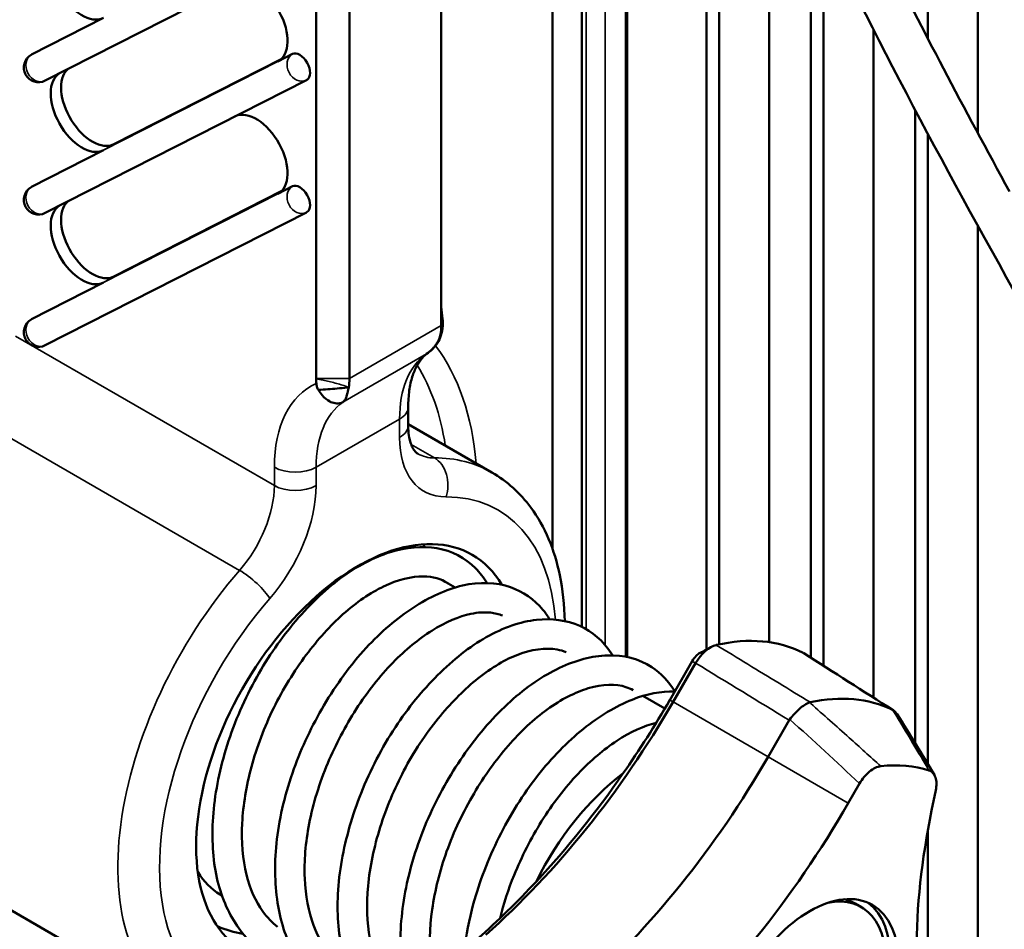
# Model space of a CAD drawing. Header units: millimetres. Extents: x 0 to 5104, y -184 to 1188.
# Tile 127 of 221: x 1323 to 1346, y 458 to 478. Entities that reach past the tile are written whole.
import ezdxf

# ---------------------------------------------------------------- set-up
doc = ezdxf.new("R2010")
doc.units = ezdxf.units.MM
doc.header["$LTSCALE"] = 2
doc.layers.add('Sichtbar (ISO)', color=7, linetype='Continuous', lineweight=50)
doc.layers.add('Sichtbar schmal (ISO)', color=7, linetype='Continuous', lineweight=35)

msp = doc.modelspace()

# ---------------------------------------------------------------- linework, layer by layer
at = {"layer": 'Sichtbar (ISO)'}
for p, q in [((1344.927, 475.671), (1344.927, 500.563)), ((1343.796, 498.283), (1343.796, 477.81)), ((1338.799, 486.769), (1338.799, 464.008)), ((1339.082, 485.882), (1339.082, 464.122)), ((1332.807, 471.33), (1332.807, 485.053)), ((1329.979, 470.132), (1329.979, 483.856)), ((1330.733, 483.856), (1330.733, 470.132)), ((1340.213, 464.172), (1340.213, 482.964)), ((1335.315, 466.289), (1335.315, 482.063)), ((1341.156, 480.875), (1341.156, 463.82)), ((1335.982, 480.168), (1335.982, 464.515)), ((1341.439, 480.282), (1341.439, 463.639)), ((1329.758, 479.865), (1323.861, 476.861)), ((1337.003, 463.837), (1337.003, 479.5)), ((1323.548, 477.45), (1325.175, 478.278)), ((1342.57, 462.918), (1342.57, 478.006)), ((1325.411, 475.424), (1329.191, 477.35)), ((1329.111, 477.293), (1329.445, 477.464)), ((1329.758, 476.875), (1323.861, 473.871)), ((1343.513, 476.195), (1343.513, 461.879)), ((1343.796, 475.663), (1343.796, 461.415)), ((1323.548, 474.46), (1325.175, 475.288)), ((1329.111, 474.303), (1329.445, 474.474)), ((1325.411, 472.434), (1329.191, 474.36)), ((1329.758, 473.885), (1323.861, 470.881)), ((1344.927, 415.553), (1344.927, 473.579)), ((1323.548, 471.47), (1325.175, 472.298)), ((1330.486, 470.007), (1330.486, 470.007)), ((1330.635, 469.921), (1330.635, 469.921)), ((1330.705, 469.88), (1330.705, 469.88)), ((1332.06, 469.072), (1332.06, 469.486)), ((1332.06, 469.099), (1333.95, 468.007)), ((1332.853, 465.561), (1333.121, 465.407)), ((1338.799, 463.994), (1338.799, 463.993)), ((1337.967, 462.865), (1338.474, 463.744)), ((1338.549, 463.701), (1338.041, 462.822)), ((1337.362, 462.958), (1337.855, 462.674)), ((1340.19, 461.582), (1340.666, 462.407)), ((1343.513, 461.795), (1343.513, 461.795)), ((1341.999, 460.537), (1342.255, 460.98)), ((1343.975, 460.826), (1343.882, 460.369)), ((1343.796, 459.921), (1343.796, 454.721)), ((1320.256, 459.747), (1326.95, 455.883)), ((1342.154, 458.267), (1342.296, 458.185))]:
    msp.add_line(p, q, dxfattribs=at)
for centre, start, end in [((1323.71, 477.158), 120, 296.9955), ((1329.607, 477.172), 296.9955, 300), ((1323.71, 474.168), 120, 296.9955), ((1329.607, 474.182), 296.9955, 300), ((1323.71, 471.178), 120, 296.9955)]:
    msp.add_arc(centre, 0.333, start, end, dxfattribs=at)
for centre, major_axis, ratio, start_param, end_param in [((1324.691, 479.153), (-0.5, 0.866), 0.57735, 6.277617, 9.394484), ((1328.626, 478.168), (0.5, -0.866), 0.57735, 6.252892, 9.369758), ((1329.607, 477.172), (-0.167, 0.289), 0.57735, 3.141593, 6.252892), ((1323.71, 477.158), (-0.167, 0.289), 0.57735, 6.252892, 6.283185), ((1324.926, 476.299), (-0.5, 0.866), 0.57735, 0.140701, 3.111299), ((1324.691, 476.163), (-0.5, 0.866), 0.57735, 6.277617, 9.394484), ((1328.626, 475.178), (0.5, -0.866), 0.57735, 6.252892, 9.369758), ((1323.71, 474.168), (-0.167, 0.289), 0.57735, 6.252892, 6.283185), ((1329.607, 474.182), (-0.167, 0.289), 0.57735, 3.141593, 6.252892), ((1324.691, 473.173), (-0.5, 0.866), 0.57735, 6.277617, 9.394484), ((1324.926, 473.309), (-0.5, 0.866), 0.57735, 0.140701, 3.111299), ((1323.71, 471.178), (-0.167, 0.289), 0.57735, 6.252892, 6.283185), ((1331.864, 471.874), (-0.667, 1.155), 0.57735, 3.729673, 3.926991), ((1329.413, 470.459), (-0.4, 0.693), 0.57735, 3.91095, 3.926991), ((1329.79, 470.676), (0.667, -1.155), 0.57735, 0.588399, 0.785398), ((1330.922, 461.673), (-2.583, -4.474), 0.57735, 2.827956, 6.545161), ((1337.592, 457.822), (3.494, 6.052), 0.57735, 0.03094, 0.492659), ((1331.369, 466.675), (-6.672, -11.557), 0.57735, 1.047198, 1.570796), ((1331.133, 466.811), (6.833, 11.836), 0.57735, 4.567742, 4.712389), ((1341.207, 462.723), (0.129, -0.045), 0.650628, 2.327591, 2.482559), ((1339.688, 456.611), (3.442, 5.962), 0.57735, 0.040872, 0.482726), ((1343.053, 462.558), (0.107, -0.098), 0.250701, 2.284043, 2.439012), ((1340.766, 462.36), (-0.088, -0.126), 0.714894, 4.677664, 4.832831), ((1333.465, 465.464), (6.724, 11.647), 0.57735, 4.18879, 4.712389), ((1341.128, 455.78), (3.072, 5.321), 0.57735, 0.116311, 0.407288), ((1331.133, 466.811), (6.833, 11.836), 0.57735, 4.333437, 4.567742), ((1337.356, 457.958), (2.167, 3.753), 0.57735, 0.931455, 1.686539), ((1334.905, 464.633), (7.095, 12.288), 0.57735, 4.18879, 4.712389), ((1353.573, 462.966), (-7.095, -12.288), 0.57735, 5.235988, 5.759587), ((1331.133, 466.811), (6.833, 11.836), 0.57735, 4.18879, 4.333437), ((1340.963, 455.876), (1.333, 2.309), 0.57735, 2.664737, 6.760041), ((1340.821, 455.957), (1.333, 2.309), 0.57735, 0, 0.166324), ((1340.939, 455.889), (-1.417, -2.454), 0.57735, 0.0666, 3.074992)]:
    msp.add_ellipse(centre, major_axis=major_axis, ratio=ratio, start_param=start_param, end_param=end_param, dxfattribs=at)
msp.add_ellipse((1341.128, 455.78), major_axis=(1.417, 2.454), ratio=0.57735, dxfattribs=at)
for points, knots in [([(1347.581, 468.887), (1345.775, 472.014), (1343.996, 475.194), (1341.116, 480.871), (1339.915, 483.454), (1338.8, 486.701), (1338.545, 487.605), (1338.167, 489.513), (1338.113, 490.473), (1338.295, 492.122), (1338.539, 492.826), (1339.335, 494.345), (1339.971, 495.056), (1342.226, 497.614), (1343.954, 499.801), (1345.291, 505.66), (1345.523, 508.146), (1345.523, 510.835)], [0, 0, 0, 0, 1.624945, 1.624945, 2.917303, 2.917303, 3.445735, 3.445735, 4.144699, 4.144699, 4.869885, 4.869885, 5.972174, 5.972174, 8.739772, 8.739772, 10.226844, 10.226844, 10.226844, 10.226844]), ([(1346.523, 510.835), (1346.523, 507.508), (1346.166, 504.47), (1344.833, 499.988), (1343.934, 498.349), (1341.839, 495.531), (1340.604, 494.483), (1339.597, 492.722), (1339.403, 492.265), (1339.144, 491.065), (1339.112, 490.261), (1339.395, 488.253), (1339.736, 487.004), (1340.608, 484.574), (1341.101, 483.396), (1342.399, 480.542), (1343.256, 478.833), (1344.634, 476.211), (1345.133, 475.284), (1345.641, 474.359)], [0, 0, 0, 0, 1.828176, 1.828176, 3.429557, 3.429557, 5.32859, 5.32859, 5.931084, 5.931084, 6.63663, 6.63663, 7.372971, 7.372971, 7.992036, 7.992036, 8.862814, 8.862814, 9.33898, 9.33898, 9.33898, 9.33898]), ([(1332.807, 471.723), (1332.808, 471.694), (1332.811, 471.662), (1332.82, 471.584), (1332.826, 471.538), (1332.834, 471.489)], [-0.03967973, -0.03967973, -0.03967973, -0.03967973, -0.02242271, -0.02242271, -0.00004989, -0.00004989, -0.00004989, -0.00004989]), ([(1332.834, 471.489), (1332.854, 471.349), (1332.827, 471.168), (1332.784, 471.06), (1332.776, 471.042), (1332.769, 471.025), (1332.762, 471.011), (1332.714, 470.908), (1332.626, 470.78), (1332.47, 470.686)], [0, 0, 0, 0, 0.428702, 0.428702, 0.428702, 0.5, 0.5, 0.5, 1, 1, 1, 1]), ([(1332.834, 471.489), (1332.832, 471.477), (1332.83, 471.466), (1332.828, 471.454), (1332.821, 471.415), (1332.814, 471.376), (1332.807, 471.338), (1332.807, 471.338), (1332.807, 471.337), (1332.807, 471.337)], [0.0000582, 0.0000582, 0.0000582, 0.0000582, 0.0863609, 0.0863609, 0.0863609, 0.3878599, 0.3878599, 0.3878599, 0.3913045, 0.3913045, 0.3913045, 0.3913045]), ([(1332.47, 470.686), (1332.523, 470.721), (1332.564, 470.757), (1332.597, 470.79), (1332.63, 470.822), (1332.637, 470.83), (1332.671, 470.875), (1332.739, 470.964), (1332.775, 471.053), (1332.789, 471.127)], [0, 0, 0, 0, 0.25, 0.25, 0.25, 0.5, 0.5, 0.5, 0.9993306, 0.9993306, 0.9993306, 0.9993306]), ([(1332.06, 469.486), (1332.06, 469.619), (1332.068, 469.743), (1332.1, 469.972), (1332.123, 470.076), (1332.181, 470.261), (1332.215, 470.343), (1332.291, 470.483), (1332.332, 470.541), (1332.417, 470.639), (1332.462, 470.679), (1332.509, 470.711)], [3.1415927, 3.1415927, 3.1415927, 3.1415927, 3.2893057, 3.2893057, 3.4370188, 3.4370188, 3.5847318, 3.5847318, 3.7324449, 3.7324449, 3.880158, 3.880158, 3.880158, 3.880158]), ([(1329.984, 470.018), (1329.982, 470.036), (1329.981, 470.053), (1329.979, 470.088), (1329.979, 470.105), (1329.979, 470.122)], [-0.01861951, -0.01861951, -0.01861951, -0.01861951, -0.00930523, -0.00930523, -0.00000008, -0.00000008, -0.00000008, -0.00000008]), ([(1330.03, 469.873), (1330.016, 469.895), (1330.006, 469.919), (1329.991, 469.968), (1329.986, 469.993), (1329.984, 470.018)], [-0.02590129, -0.02590129, -0.02590129, -0.02590129, -0.012947, -0.012947, -0.00002083, -0.00002083, -0.00002083, -0.00002083]), ([(1330.715, 469.929), (1330.706, 469.928), (1330.698, 469.928), (1330.689, 469.927), (1330.61, 469.918), (1330.531, 469.912), (1330.451, 469.905), (1330.381, 469.899), (1330.311, 469.893), (1330.241, 469.888), (1330.17, 469.882), (1330.1, 469.877), (1330.03, 469.873)], [0.000516, 0.000516, 0.000516, 0.000516, 0.0387551, 0.0387551, 0.0387551, 0.3857386, 0.3857386, 0.3857386, 0.6924971, 0.6924971, 0.6924971, 0.9999419, 0.9999419, 0.9999419, 0.9999419]), ([(1330.715, 469.929), (1330.708, 469.893), (1330.701, 469.856), (1330.692, 469.819), (1330.692, 469.816), (1330.691, 469.812), (1330.69, 469.808), (1330.681, 469.773), (1330.668, 469.731), (1330.662, 469.715), (1330.655, 469.695), (1330.644, 469.67), (1330.628, 469.646), (1330.617, 469.629), (1330.603, 469.612), (1330.585, 469.598)], [0, 0, 0, 0, 0.25, 0.25, 0.25, 0.274832, 0.274832, 0.274832, 0.5, 0.5, 0.5, 0.792947, 0.792947, 0.792947, 1, 1, 1, 1]), ([(1330.585, 469.598), (1330.539, 469.573), (1330.491, 469.566), (1330.446, 469.568), (1330.398, 469.57), (1330.352, 469.583), (1330.315, 469.599), (1330.304, 469.603), (1330.293, 469.609), (1330.281, 469.615), (1330.232, 469.641), (1330.168, 469.689), (1330.112, 469.755), (1330.081, 469.791), (1330.053, 469.832), (1330.03, 469.873)], [0, 0, 0, 0, 0.241188, 0.241188, 0.241188, 0.5, 0.5, 0.5, 0.569724, 0.569724, 0.569724, 0.849654, 0.849654, 0.849654, 1, 1, 1, 1]), ([(1332.06, 469.072), (1332.06, 468.988), (1332.065, 468.911), (1332.086, 468.775), (1332.1, 468.715), (1332.134, 468.615), (1332.153, 468.574), (1332.191, 468.51), (1332.21, 468.486), (1332.245, 468.451), (1332.261, 468.439), (1332.279, 468.429)], [1.5707963, 1.5707963, 1.5707963, 1.5707963, 1.727876, 1.727876, 1.8849556, 1.8849556, 2.0420352, 2.0420352, 2.1991149, 2.1991149, 2.3561945, 2.3561945, 2.3561945, 2.3561945]), ([(1335.594, 464.648), (1335.588, 465.009), (1335.551, 465.357), (1335.364, 466.261), (1335.149, 466.782), (1334.591, 467.538), (1334.292, 467.81), (1333.95, 468.007)], [4.7329026, 4.7329026, 4.7329026, 4.7329026, 4.9225563, 4.9225563, 5.2514237, 5.2514237, 5.4977871, 5.4977871, 5.4977871, 5.4977871]), ([(1329.738, 456.764), (1329.453, 456.809), (1329.181, 456.905), (1328.647, 457.223), (1328.393, 457.468), (1327.984, 458.07), (1327.828, 458.441), (1327.644, 459.269), (1327.618, 459.738), (1327.686, 460.713), (1327.785, 461.234), (1328.097, 462.273), (1328.32, 462.804), (1328.841, 463.756), (1329.138, 464.194), (1329.791, 464.983), (1330.159, 465.34), (1330.899, 465.888), (1331.281, 466.088), (1332.013, 466.318), (1332.374, 466.354), (1333.039, 466.238), (1333.348, 466.077), (1333.676, 465.746), (1333.763, 465.633), (1333.839, 465.508)], [18.119972, 18.119972, 18.119972, 18.119972, 18.300619, 18.300619, 18.522243, 18.522243, 18.756119, 18.756119, 18.995567, 18.995567, 19.240499, 19.240499, 19.492963, 19.492963, 19.730633, 19.730633, 19.980486, 19.980486, 20.227092, 20.227092, 20.47147, 20.47147, 20.71252, 20.71252, 20.814364, 20.814364, 20.814364, 20.814364]), ([(1332.955, 465.502), (1332.8, 465.606), (1332.622, 465.657), (1332.143, 465.662), (1331.828, 465.588), (1331.205, 465.289), (1330.89, 465.075), (1330.299, 464.545), (1330.015, 464.231), (1329.484, 463.521), (1329.231, 463.112), (1328.81, 462.257), (1328.638, 461.8), (1328.402, 460.922), (1328.331, 460.488), (1328.287, 459.662), (1328.319, 459.261), (1328.485, 458.594), (1328.614, 458.312), (1328.875, 457.95), (1328.986, 457.833), (1329.108, 457.737)], [16.109537, 16.109537, 16.109537, 16.109537, 16.312577, 16.312577, 16.551592, 16.551592, 16.767291, 16.767291, 16.970806, 16.970806, 17.184489, 17.184489, 17.399642, 17.399642, 17.606978, 17.606978, 17.823187, 17.823187, 18.027534, 18.027534, 18.151511, 18.151511, 18.151511, 18.151511]), ([(1331.15, 455.95), (1330.798, 456.008), (1330.469, 456.142), (1329.896, 456.548), (1329.648, 456.832), (1329.29, 457.495), (1329.172, 457.875), (1329.039, 458.729), (1329.035, 459.22), (1329.155, 460.24), (1329.287, 460.783), (1329.656, 461.801), (1329.888, 462.291), (1330.435, 463.218), (1330.762, 463.665), (1331.445, 464.405), (1331.806, 464.713), (1332.538, 465.192), (1332.918, 465.366), (1333.667, 465.539), (1334.047, 465.528), (1334.651, 465.316), (1334.903, 465.14), (1335.157, 464.838), (1335.209, 464.766), (1335.257, 464.688)], [13.496045, 13.496045, 13.496045, 13.496045, 13.72171, 13.72171, 13.953489, 13.953489, 14.178435, 14.178435, 14.424799, 14.424799, 14.677649, 14.677649, 14.915819, 14.915819, 15.166064, 15.166064, 15.407105, 15.407105, 15.654251, 15.654251, 15.90953, 15.90953, 16.128578, 16.128578, 16.192492, 16.192492, 16.192492, 16.192492]), ([(1334.191, 464.772), (1334.106, 464.806), (1334.015, 464.828), (1333.783, 464.854), (1333.635, 464.846), (1333.208, 464.756), (1332.901, 464.626), (1332.3, 464.247), (1331.998, 464.001), (1331.418, 463.407), (1331.135, 463.047), (1330.64, 462.278), (1330.421, 461.862), (1330.055, 460.991), (1329.909, 460.522), (1329.739, 459.644), (1329.706, 459.221), (1329.739, 458.444), (1329.807, 458.08), (1330.033, 457.473), (1330.191, 457.226), (1330.419, 457.006), (1330.455, 456.974), (1330.492, 456.944)], [20.34487, 20.34487, 20.34487, 20.34487, 20.441847, 20.441847, 20.573734, 20.573734, 20.792957, 20.792957, 20.999416, 20.999416, 21.211312, 21.211312, 21.418549, 21.418549, 21.637335, 21.637335, 21.845649, 21.845649, 22.057442, 22.057442, 22.268108, 22.268108, 22.306157, 22.306157, 22.306157, 22.306157]), ([(1332.568, 455.133), (1332.513, 455.142), (1332.457, 455.152), (1332.029, 455.249), (1331.677, 455.429), (1331.147, 455.915), (1330.945, 456.205), (1330.631, 456.895), (1330.526, 457.31), (1330.441, 458.22), (1330.468, 458.731), (1330.648, 459.746), (1330.798, 460.264), (1331.201, 461.28), (1331.466, 461.791), (1332.055, 462.685), (1332.381, 463.085), (1333.072, 463.775), (1333.448, 464.07), (1334.204, 464.502), (1334.595, 464.637), (1335.301, 464.714), (1335.639, 464.67), (1336.218, 464.411), (1336.464, 464.199), (1336.651, 463.91), (1336.662, 463.893), (1336.673, 463.875)], [8.873158, 8.873158, 8.873158, 8.873158, 8.908773, 8.908773, 9.153416, 9.153416, 9.371337, 9.371337, 9.607842, 9.607842, 9.856273, 9.856273, 10.097965, 10.097965, 10.349884, 10.349884, 10.588929, 10.588929, 10.836386, 10.836386, 11.088971, 11.088971, 11.325524, 11.325524, 11.554926, 11.554926, 11.569432, 11.569432, 11.569432, 11.569432]), ([(1335.63, 463.946), (1335.565, 463.973), (1335.496, 463.992), (1335.169, 464.051), (1334.843, 464.015), (1334.203, 463.756), (1333.886, 463.56), (1333.289, 463.068), (1333.001, 462.776), (1332.451, 462.096), (1332.184, 461.693), (1331.746, 460.862), (1331.564, 460.426), (1331.287, 459.546), (1331.191, 459.091), (1331.111, 458.239), (1331.127, 457.833), (1331.258, 457.139), (1331.368, 456.838), (1331.67, 456.33), (1331.868, 456.126), (1332.095, 455.99)], [24.499751, 24.499751, 24.499751, 24.499751, 24.57555, 24.57555, 24.836946, 24.836946, 25.055475, 25.055475, 25.257744, 25.257744, 25.473941, 25.473941, 25.681845, 25.681845, 25.896608, 25.896608, 26.110327, 26.110327, 26.313661, 26.313661, 26.530011, 26.530011, 26.530011, 26.530011]), ([(1332.645, 455.043), (1332.417, 455.297), (1332.234, 455.609), (1331.968, 456.341), (1331.894, 456.78), (1331.871, 457.71), (1331.922, 458.215), (1332.145, 459.248), (1332.326, 459.791), (1332.78, 460.784), (1333.051, 461.251), (1333.658, 462.108), (1334.006, 462.507), (1334.724, 463.156), (1335.104, 463.413), (1335.842, 463.763), (1336.212, 463.863), (1336.925, 463.886), (1337.275, 463.797), (1337.767, 463.471), (1337.943, 463.282), (1338.08, 463.062)], [4.581149, 4.581149, 4.581149, 4.581149, 4.798338, 4.798338, 5.036276, 5.036276, 5.279124, 5.279124, 5.532221, 5.532221, 5.770667, 5.770667, 6.018669, 6.018669, 6.265745, 6.265745, 6.509208, 6.509208, 6.760596, 6.760596, 6.943227, 6.943227, 6.943227, 6.943227]), ([(1337.138, 463.087), (1337.088, 463.115), (1337.034, 463.139), (1336.748, 463.234), (1336.458, 463.23), (1335.837, 463.043), (1335.515, 462.881), (1334.899, 462.435), (1334.596, 462.153), (1334.039, 461.51), (1333.776, 461.144), (1333.302, 460.342), (1333.088, 459.892), (1332.772, 459.005), (1332.661, 458.558), (1332.541, 457.703), (1332.53, 457.285), (1332.597, 456.667), (1332.646, 456.439), (1332.716, 456.235)], [28.622597, 28.622597, 28.622597, 28.622597, 28.685923, 28.685923, 28.944248, 28.944248, 29.168443, 29.168443, 29.377725, 29.377725, 29.582834, 29.582834, 29.800923, 29.800923, 30.010849, 30.010849, 30.222571, 30.222571, 30.360136, 30.360136, 30.360136, 30.360136]), ([(1333.328, 457.205), (1333.366, 457.549), (1333.434, 457.902), (1333.669, 458.762), (1333.867, 459.277), (1334.355, 460.257), (1334.653, 460.734), (1335.299, 461.559), (1335.653, 461.92), (1336.374, 462.499), (1336.75, 462.727), (1337.443, 463.002), (1337.771, 463.068), (1338.079, 463.059)], [0.543386, 0.543386, 0.543386, 0.543386, 0.71107, 0.71107, 0.954454, 0.954454, 1.204014, 1.204014, 1.447695, 1.447695, 1.691713, 1.691713, 1.908219, 1.908219, 1.908219, 1.908219]), ([(1340.679, 462.427), (1340.712, 462.472), (1340.747, 462.515), (1340.822, 462.596), (1340.861, 462.635), (1340.939, 462.702), (1340.978, 462.732), (1341.053, 462.779), (1341.089, 462.797), (1341.123, 462.81)], [-0.1015297, -0.1015297, -0.1015297, -0.1015297, -0.0765283, -0.0765283, -0.0507497, -0.0507497, -0.0249979, -0.0249979, 0, 0, 0, 0]), ([(1343.1, 462.547), (1343.094, 462.556), (1343.089, 462.564), (1343.061, 462.6), (1343.033, 462.624), (1343.002, 462.642)], [0.06986378, 0.06986378, 0.06986378, 0.06986378, 0.07653166, 0.07653166, 0.10152975, 0.10152975, 0.10152975, 0.10152975]), ([(1337.661, 462.35), (1337.388, 462.285), (1337.08, 462.146), (1336.48, 461.751), (1336.18, 461.498), (1335.603, 460.89), (1335.319, 460.521), (1334.833, 459.743), (1334.621, 459.326), (1334.322, 458.586), (1334.214, 458.259), (1334.134, 457.936)], [33.0731676, 33.0731676, 33.0731676, 33.0731676, 33.2919119, 33.2919119, 33.4979342, 33.4979342, 33.7116245, 33.7116245, 33.9173729, 33.9173729, 34.0721166, 34.0721166, 34.0721166, 34.0721166]), ([(1342.731, 461.369), (1342.692, 461.364), (1342.65, 461.352), (1342.565, 461.312), (1342.521, 461.284), (1342.435, 461.214), (1342.394, 461.173), (1342.319, 461.081), (1342.285, 461.032), (1342.255, 460.98)], [-0.1097635, -0.1097635, -0.1097635, -0.1097635, -0.0826602, -0.0826602, -0.0549269, -0.0549269, -0.0271101, -0.0271101, 0, 0, 0, 0]), ([(1343.975, 460.826), (1343.986, 460.88), (1343.992, 460.932), (1343.99, 461.03), (1343.983, 461.076), (1343.955, 461.155), (1343.935, 461.189), (1343.885, 461.241), (1343.856, 461.26), (1343.822, 461.271)], [-0.1097625, -0.1097625, -0.1097625, -0.1097625, -0.082697, -0.082697, -0.054926, -0.054926, -0.0271475, -0.0271475, 0, 0, 0, 0]), ([(1327.306, 458.98), (1327.444, 458.763), (1327.613, 458.591), (1327.823, 458.459), (1327.836, 458.451), (1327.848, 458.444)], [13.8420008, 13.8420008, 13.8420008, 13.8420008, 14.0292318, 14.0292318, 14.0409079, 14.0409079, 14.0409079, 14.0409079]), ([(1328.325, 457.585), (1328.128, 457.616), (1327.94, 457.669), (1327.758, 457.746), (1327.753, 457.748), (1327.748, 457.751)], [22.7425197, 22.7425197, 22.7425197, 22.7425197, 22.8668957, 22.8668957, 22.8704822, 22.8704822, 22.8704822, 22.8704822])]:
    msp.add_open_spline(points, degree=3, knots=knots, dxfattribs=at)
for points in [[(1332.393, 466.384), (1332.406, 466.364), (1332.419, 466.343), (1332.432, 466.323)], [(1338.474, 463.744), (1338.527, 463.838), (1338.588, 463.901), (1338.656, 463.934)], [(1339.018, 464.108), (1338.858, 464.072), (1338.669, 463.908), (1338.549, 463.701)], [(1338.656, 463.932), (1338.739, 463.976), (1338.822, 464.02), (1338.905, 464.064)], [(1340.995, 463.923), (1340.989, 463.926), (1340.983, 463.93), (1340.976, 463.933)], [(1340.996, 463.922), (1341.668, 463.494), (1342.34, 463.065), (1343.012, 462.636)], [(1343.1, 462.547), (1343.382, 462.094), (1343.663, 461.636), (1343.943, 461.173)]]:
    msp.add_open_spline(points, degree=3, dxfattribs=at)
at = {"layer": 'Sichtbar schmal (ISO)'}
for p, q in [((1336.08, 480.032), (1336.08, 464.463)), ((1336.511, 464.101), (1336.511, 479.783)), ((1336.97, 479.776), (1336.97, 463.844)), ((1329.111, 477.293), (1325.175, 475.288)), ((1329.111, 477.293), (1329.141, 477.311)), ((1325.411, 475.424), (1325.175, 475.288)), ((1329.111, 474.303), (1325.175, 472.298)), ((1329.111, 474.303), (1329.141, 474.321)), ((1325.411, 472.434), (1325.175, 472.298)), ((1330.733, 470.132), (1332.807, 471.33)), ((1323.191, 471.086), (1329.036, 467.711)), ((1332.47, 470.686), (1330.585, 469.598)), ((1329.979, 470.132), (1330.733, 470.132)), ((1330.508, 469.572), (1330.508, 469.572)), ((1328.25, 465.795), (1322.405, 469.17)), ((1331.864, 469.214), (1329.979, 468.126)), ((1331.864, 468.8), (1331.864, 469.214)), ((1332.127, 468.637), (1332.65, 468.335)), ((1329.036, 467.711), (1329.036, 468.126)), ((1329.979, 468.126), (1329.979, 467.711)), ((1338.549, 463.701), (1338.474, 463.744)), ((1338.041, 462.822), (1337.967, 462.865)), ((1338.041, 462.822), (1340.19, 461.582)), ((1341.999, 460.537), (1340.19, 461.582))]:
    msp.add_line(p, q, dxfattribs=at)
for centre, major_axis, ratio, start_param, end_param in [((1323.71, 477.158), (-0.151, 0.297), 0.816122, 0.042809, 3.141593), ((1329.607, 477.172), (0.151, -0.297), 0.816122, 3.184402, 6.283185), ((1323.71, 474.168), (-0.151, 0.297), 0.816122, 0.042809, 3.141593), ((1329.607, 474.182), (0.151, -0.297), 0.816122, 3.184402, 6.283185), ((1323.71, 471.178), (-0.151, 0.297), 0.816122, 0.042809, 3.141593), ((1326.937, 463.96), (-4.814, -7.765), 0.597134, 2.464731, 2.912766), ((1334.221, 467.853), (-1.667, 2.887), 0.57735, 0.05193, 0.785398), ((1326.618, 464.157), (4.581, 7.361), 0.598177, 5.672413, 5.994289), ((1331.864, 466.493), (-2, 3.464), 0.57735, 6.225239, 7.068583), ((1332.336, 466.765), (-1.667, 2.887), 0.57735, 0.05193, 0.785398), ((1331.393, 469.486), (0.667, 0), 0.57735, 5.497787, 6.283185), ((1331.393, 469.072), (0.667, 0), 0.57735, 5.497787, 6.283185), ((1333.75, 469.889), (-1.333, -2.309), 0.57735, 5.497787, 6.608033), ((1333.279, 470.161), (-1, -1.732), 0.57735, 0, 0.324848), ((1330.45, 461.945), (3.5, 6.062), 0.57735, 0, 0.324848), ((1332.441, 467.726), (-0.003, 0.667), 0.773793, 4.288399, 5.859196), ((1329.507, 468.398), (-0.667, 0), 0.57735, 0.785398, 2.356194), ((1327.622, 466.895), (1, 1.732), 0.57735, 4.387541, 5.497787), ((1328.093, 466.623), (-1.333, -2.309), 0.57735, 1.245949, 2.356194), ((1329.507, 467.983), (-0.667, 0), 0.57735, 0.785398, 2.356194), ((1330.922, 461.673), (3.167, 5.485), 0.57735, 5.581219, 6.608033), ((1330.45, 461.945), (-3.5, -6.062), 0.57735, 4.387541, 6.283185), ((1328.46, 465.428), (-0.503, 0.437), 0.260597, 3.782612, 5.353409), ((1330.922, 461.673), (-3.167, -5.485), 0.57735, 4.387541, 6.94572)]:
    msp.add_ellipse(centre, major_axis=major_axis, ratio=ratio, start_param=start_param, end_param=end_param, dxfattribs=at)
for points, knots in [([(1329.979, 470.122), (1330.031, 470.113), (1330.083, 470.103), (1330.135, 470.092), (1330.227, 470.073), (1330.319, 470.052), (1330.409, 470.028), (1330.498, 470.005), (1330.587, 469.978), (1330.671, 469.947), (1330.679, 469.944), (1330.686, 469.941), (1330.693, 469.938), (1330.699, 469.936), (1330.705, 469.934), (1330.71, 469.931), (1330.712, 469.931), (1330.713, 469.93), (1330.715, 469.929)], [0.0000001, 0.0000001, 0.0000001, 0.0000001, 0.2060733, 0.2060733, 0.2060733, 0.5728076, 0.5728076, 0.5728076, 0.9370742, 0.9370742, 0.9370742, 0.968864, 0.968864, 0.968864, 0.9933213, 0.9933213, 0.9933213, 1, 1, 1, 1]), ([(1339.018, 464.108), (1339.256, 463.963), (1339.494, 463.818), (1339.733, 463.672), (1340.202, 463.387), (1340.671, 463.101), (1341.139, 462.815)], [0, 0, 0, 0, 0.336962, 0.336962, 0.336962, 1, 1, 1, 1]), ([(1342.987, 462.65), (1342.769, 462.789), (1342.552, 462.928), (1342.334, 463.067), (1341.881, 463.356), (1341.429, 463.645), (1340.976, 463.933)], [0, 0, 0, 0, 0.32496, 0.32496, 0.32496, 1, 1, 1, 1]), ([(1341.123, 462.81), (1341.132, 462.802), (1341.141, 462.794), (1341.15, 462.786), (1341.44, 462.53), (1341.73, 462.272), (1342.019, 462.013), (1342.257, 461.799), (1342.495, 461.585), (1342.731, 461.369)], [0, 0, 0, 0, 0.0166554, 0.0166554, 0.0166554, 0.5553041, 0.5553041, 0.5553041, 1, 1, 1, 1]), ([(1343.822, 461.271), (1343.702, 461.477), (1343.581, 461.681), (1343.46, 461.885), (1343.312, 462.131), (1343.164, 462.376), (1343.015, 462.62), (1343.011, 462.627), (1343.006, 462.635), (1343.002, 462.642)], [0, 0, 0, 0, 0.4446959, 0.4446959, 0.4446959, 0.9833446, 0.9833446, 0.9833446, 1, 1, 1, 1])]:
    msp.add_open_spline(points, degree=3, knots=knots, dxfattribs=at)
for points in [[(1340.666, 462.407), (1339.96, 462.838), (1339.255, 463.27), (1338.549, 463.701)], [(1342.255, 460.98), (1341.734, 461.467), (1341.208, 461.949), (1340.679, 462.427)], [(1327.854, 458.44), (1327.84, 458.449), (1327.825, 458.458), (1327.811, 458.467)]]:
    msp.add_open_spline(points, degree=3, dxfattribs=at)

doc.saveas('drawing.dxf')
